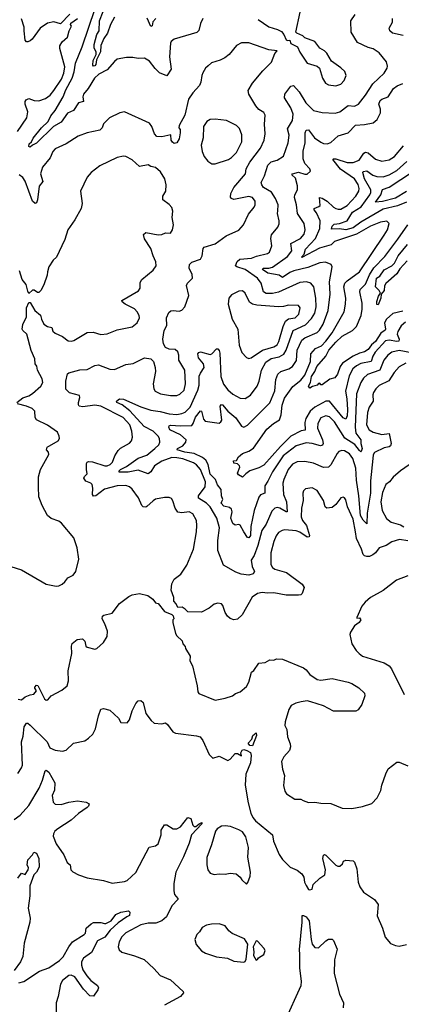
# Model space of a CAD drawing. Extents: x 1550320 to 1685906, y 509093 to 640511.
# Tile 116 of 256: x 1593671 to 1596742, y 568493 to 576414. Entities that reach past the tile are written whole.
import ezdxf

# ---------------------------------------------------------------- set-up
doc = ezdxf.new("R2010")
doc.units = 0

msp = doc.modelspace()

# ---------------------------------------------------------------- linework, layer by layer
at = {"layer": '0CON20XD'}
for points in [[(1594435, 576435.5), (1594402.7, 576375), (1594377, 576305), (1594347.4, 576262.6), (1594322.6, 576207.4), (1594321.5, 576155), (1594288.9, 576091.1), (1594282.5, 576055), (1594275, 576043.1), (1594265, 576040), (1594258.9, 576048.9), (1594262.5, 576085), (1594286.2, 576135), (1594285, 576156.7), (1594270.5, 576185), (1594269.2, 576215), (1594292.2, 576295), (1594310.4, 576325), (1594313.5, 576405), (1594370.7, 576555)], [(1594075, 576458.8), (1593999.3, 576380.7), (1593945, 576398), (1593895, 576387.1), (1593836, 576345), (1593771.2, 576258.8), (1593755, 576243.3), (1593735, 576236.7), (1593725, 576237.5), (1593715, 576250), (1593705.7, 576324.3), (1593707.1, 576355), (1593685, 576420)], [(1595145.6, 576425), (1595125, 576383.3), (1595111.9, 576328.1), (1595097.6, 576312.4), (1594915, 576258.5), (1594889.8, 576240.2), (1594883.8, 576225), (1594877.1, 576115), (1594888.6, 576015), (1594855, 575962.5), (1594795, 575988), (1594760.7, 576020.7), (1594715, 576081.4), (1594675, 576105.8), (1594625, 576102.5), (1594580.3, 576110.3), (1594529.1, 576109.1), (1594455, 576095.8), (1594432.4, 576077.6), (1594375, 576010.8), (1594308.1, 575975), (1594272.7, 575945), (1594220.5, 575859.5), (1594184.5, 575814.5), (1594177.9, 575795), (1594183, 575757), (1594143.7, 575746.3), (1594103.8, 575685), (1594055, 575661.3), (1594005, 575590.2), (1593943.7, 575556.3), (1593805, 575420), (1593774.5, 575405.5), (1593755, 575388.1), (1593744.7, 575394.7), (1593748.1, 575415), (1593765, 575432), (1593779.1, 575460.9), (1593845.2, 575545), (1593899.1, 575595), (1593920.2, 575639.8), (1593955, 575684.6), (1594019.7, 575795), (1594041.1, 575848.9), (1594092, 575945), (1594108.3, 575995), (1594120, 576065), (1594173.3, 576195), (1594278.8, 576505)], [(1596778.6, 573651.4), (1596725, 573620.5), (1596683.6, 573576.4), (1596641.6, 573508.4), (1596565, 573471.5), (1596536.5, 573445), (1596518.2, 573415), (1596513.1, 573395), (1596514.6, 573345), (1596484.3, 573295.7), (1596470.7, 573255), (1596461.3, 573155), (1596483.8, 573115), (1596515, 573095.4), (1596585, 573077.1), (1596644.2, 573084.2), (1596660.5, 573005), (1596655, 572986), (1596645, 572978.1), (1596605, 572970.5), (1596527, 572933), (1596515.5, 572914.5), (1596512.7, 572885), (1596493.7, 572705), (1596493.9, 572605), (1596467.2, 572445), (1596465, 572357.5), (1596435, 572388.1), (1596413.7, 572425), (1596400.6, 572585), (1596380.4, 572710.4), (1596377, 572807), (1596352.5, 572885), (1596325, 572922.3), (1596285, 572946), (1596262.4, 572947.6), (1596239.6, 572940.4), (1596224.7, 572925.3), (1596175, 572832.5), (1596155, 572814), (1596115, 572812.5), (1596035, 572846.2), (1595965, 572859.1), (1595905, 572856.9), (1595867.5, 572837.5), (1595832, 572795), (1595795.3, 572715), (1595787.6, 572685), (1595794.1, 572595), (1595817.6, 572535), (1595824.2, 572455.8), (1595815, 572453.9), (1595765, 572484.6), (1595745, 572489.2), (1595724.3, 572485), (1595700.9, 572459.1), (1595654.8, 572355.2), (1595619.4, 572305), (1595587, 572183), (1595557.3, 572102.7), (1595535, 572066), (1595541.2, 572015), (1595560.9, 571975), (1595549.5, 571955), (1595515, 571946.7), (1595454.2, 571954.2), (1595409.3, 571969.3), (1595310.5, 572025), (1595266.3, 572145), (1595266.2, 572225), (1595279.1, 572325), (1595258.5, 572405), (1595205, 572494.5), (1595174.2, 572524.2), (1595109.5, 572565), (1595110.8, 572585), (1595162.8, 572655), (1595166.7, 572695), (1595126.1, 572796.1), (1595093.3, 572833.3), (1595069.8, 572849.8), (1594985, 572880.2), (1594935, 572890.7), (1594895, 572890.8), (1594815, 572863.5), (1594755.5, 572825), (1594725, 572775.8), (1594705, 572760), (1594625, 572789.6), (1594545, 572774.5), (1594470.8, 572775), (1594470, 572785), (1594480.7, 572795), (1594530.3, 572819.7), (1594625, 572886.4), (1594695, 572911.3), (1594758.2, 572965), (1594789.5, 572995), (1594798.2, 573015), (1594795.4, 573045), (1594784.5, 573065), (1594744.4, 573104.4), (1594672.8, 573142.8), (1594556.4, 573266.4), (1594496.3, 573316.3), (1594452.9, 573335), (1594450, 573345), (1594475, 573363.6), (1594505, 573361.2), (1594645, 573299.2), (1594725, 573272), (1594802.3, 573262.3), (1594875, 573244.3), (1594935, 573238.4), (1594975, 573245.3), (1595002.5, 573257.5), (1595041.7, 573298.3), (1595104.3, 573435), (1595115.2, 573475), (1595114.8, 573545.2), (1595125, 573571.1), (1595156.4, 573615), (1595149.2, 573645), (1595108.9, 573695), (1595104.1, 573725), (1595112.6, 573737.4), (1595125, 573740.9), (1595205, 573720.6), (1595215.8, 573725), (1595255, 573766.2), (1595265, 573766.2), (1595275, 573753.3), (1595280.2, 573730.2), (1595290.6, 573545), (1595311.3, 573481.3), (1595345, 573435.4), (1595385, 573402), (1595445, 573368.5), (1595485, 573366.5), (1595527.4, 573392.6), (1595582.7, 573467.3), (1595597.8, 573505), (1595615.8, 573595), (1595652.1, 573657.9), (1595695, 573688.6), (1595758.9, 573701.1), (1595795.8, 573724.2), (1595814.3, 573755.7), (1595872.4, 573915), (1595969.7, 573960.3), (1596019.4, 574010.6), (1596045, 574053.1), (1596056.1, 574105), (1596053, 574175), (1596037.8, 574265), (1596015, 574293.8), (1595980, 574305), (1595925, 574299.7), (1595755, 574221.6), (1595705, 574211.1), (1595655, 574212.7), (1595633.9, 574225), (1595615.4, 574295), (1595585.4, 574335), (1595485, 574404.8), (1595418.9, 574425), (1595407.7, 574435), (1595420.1, 574469.9), (1595441.2, 574488.8), (1595536.7, 574495), (1595577.9, 574512.1), (1595665.8, 574534.2), (1595682.5, 574545), (1595700, 574595), (1595693.3, 574655), (1595696.5, 574683.5), (1595748.6, 574745), (1595758.7, 574771.3), (1595759.4, 574795), (1595745.6, 574855), (1595747.9, 574877.9), (1595750.4, 574925), (1595729.6, 574975), (1595696.1, 575026.1), (1595633.3, 575065), (1595618.7, 575085), (1595613.6, 575105), (1595642, 575158), (1595667.7, 575245), (1595695, 575269.6), (1595743.8, 575285), (1595792.7, 575317.3), (1595830.4, 575425), (1595838.2, 575485), (1595826.4, 575535), (1595865.8, 575604.2), (1595870.7, 575655), (1595852.8, 575705), (1595801.8, 575785), (1595803.3, 575815), (1595851.7, 575878.3), (1595875, 575884.3), (1595920.9, 575835), (1595972.7, 575745), (1596034.7, 575684.7), (1596105, 575667.1), (1596208.6, 575661.4), (1596247.9, 575672.1), (1596315, 575724), (1596365, 575720), (1596397.5, 575735), (1596453.7, 575806.3), (1596512.2, 575897.8), (1596603.1, 575985), (1596627.1, 576025), (1596629.7, 576040.3), (1596622.5, 576075), (1596565, 576147.1), (1596515, 576179.4), (1596475, 576190), (1596390.7, 576230.7), (1596338.6, 576315), (1596336.9, 576405), (1596369.5, 576455)], [(1596215, 575882.9), (1596255, 575896), (1596282.5, 575925), (1596297.5, 575965), (1596286.8, 575996.8), (1596255, 576028), (1596180.5, 576080.5), (1596143.3, 576145), (1596123.3, 576165), (1596085, 576186.2), (1596045, 576238.8), (1595965, 576267.5), (1595950, 576285), (1595900, 576305), (1595893.3, 576315), (1595927.5, 576475)], [(1593727.5, 575625), (1593735.6, 575674.4), (1593715.5, 575735.5), (1593714.3, 575755), (1593721.5, 575768.5), (1593745, 575779.2), (1593786.7, 575765), (1593825, 575762.5), (1593879.1, 575780.9), (1593915, 575807.3), (1593945.9, 575844.1), (1594007.5, 575935), (1594026.1, 575985), (1594034.1, 576035), (1593995, 576182.5), (1593994.4, 576205), (1594012.6, 576237.4), (1594056, 576275), (1594068.8, 576325), (1594086.4, 576363.6), (1594080, 576375), (1594083, 576387), (1594135, 576423.8)], [(1594765.8, 576425), (1594743, 576397), (1594736.1, 576363.9), (1594725, 576360.5), (1594696.3, 576426.3)], [(1595588.8, 576415), (1595675, 576355.6), (1595746.4, 576336.4), (1595778.3, 576318.3), (1595796, 576295), (1595815, 576252.5), (1595825, 576247.5), (1595845, 576250), (1595851.7, 576221.7), (1595905.8, 576195.8), (1595925, 576153.3), (1595984, 576065), (1596065, 576040), (1596083.8, 576025), (1596108.8, 575945), (1596132.4, 575902.4), (1596155, 575890.8), (1596215, 575882.9)], [(1596756.8, 576286.8), (1596672.5, 576305), (1596648.8, 576325), (1596644, 576345), (1596670, 576395), (1596671.4, 576425)], [(1596795, 572222.9), (1596727.2, 572232.8), (1596667, 572213), (1596620, 572185), (1596563.3, 572165), (1596533.3, 572125), (1596512.3, 572107.7), (1596485, 572096.2), (1596463.6, 572096.4), (1596445, 572101.2), (1596435, 572112.5), (1596422.9, 572155), (1596381.6, 572241.6), (1596373.3, 572295), (1596353.3, 572395), (1596308.9, 572495), (1596295, 572552.5), (1596285, 572568.8), (1596275, 572574), (1596255, 572567.5), (1596215, 572513.8), (1596185, 572490), (1596144, 572484), (1596128.8, 572495), (1596116.9, 572545), (1596065, 572627.1), (1596025, 572647.5), (1595970.5, 572639.5), (1595956, 572625), (1595950, 572605), (1595951.1, 572545), (1595940, 572485), (1595936.2, 572415), (1595947.1, 572385), (1595978.2, 572345), (1596004, 572265), (1596001.2, 572255), (1595985, 572250.8), (1595925, 572291.8), (1595895, 572302.7), (1595805, 572309.5), (1595783.8, 572305), (1595755, 572288.1), (1595735, 572260.8), (1595715.4, 572215), (1595691.5, 572125), (1595691.4, 572031.4), (1595705, 572007.5), (1595725, 571993.3), (1595816.9, 571966.9), (1595945, 571872), (1595959.2, 571845), (1595945, 571796.7), (1595933.9, 571786.1), (1595915, 571784), (1595815, 571785.7), (1595715, 571804.3), (1595665, 571800), (1595623.4, 571806.6), (1595585, 571796.9), (1595542.8, 571767.2), (1595460, 571625), (1595425, 571591.2), (1595395, 571585.8), (1595365, 571597.5), (1595344, 571615), (1595324, 571645), (1595305, 571702.5), (1595293.6, 571713.6), (1595265, 571721.2), (1595235, 571713.3), (1595195, 571678.8), (1595133, 571647), (1595025, 571650), (1595003, 571673), (1594977, 571687), (1594942.5, 571685), (1594930, 571715), (1594910, 571735), (1594912.5, 571765), (1594890, 571825), (1594894.2, 571875), (1594915, 571913.3), (1594966.4, 571953.6), (1595015, 572026.7), (1595068.5, 572155), (1595092.9, 572295), (1595097.1, 572345), (1595092.9, 572385), (1595065, 572438.1), (1595035, 572455.5), (1594975, 572446.5), (1594943.1, 572453.1), (1594923.3, 572485), (1594903.4, 572543.4), (1594891.2, 572561.2), (1594875, 572571.2), (1594835, 572570), (1594765, 572555.6), (1594745, 572544.4), (1594695, 572497.1), (1594685, 572491.9), (1594665, 572494.3), (1594654.4, 572505), (1594627.6, 572567.6), (1594575, 572638.1), (1594555, 572655.5), (1594525, 572666.4), (1594455, 572663.8), (1594352.9, 572637.1), (1594282.5, 572585), (1594265, 572582), (1594256.2, 572595), (1594259.4, 572645), (1594253.1, 572675), (1594244, 572685), (1594201.7, 572701.7), (1594186.9, 572725), (1594191.4, 572738.6), (1594215, 572760), (1594209, 572795), (1594207.9, 572845), (1594212.9, 572855), (1594225, 572860.4), (1594256.2, 572856.2), (1594355, 572823.8), (1594375, 572823.8), (1594400, 572835), (1594418.5, 572855), (1594436.5, 572905), (1594462.4, 572947.6), (1594483, 572967), (1594553.7, 573006.3), (1594569.5, 573025), (1594578.2, 573055), (1594573.4, 573105), (1594557.1, 573155), (1594503.6, 573215), (1594324.7, 573305.3), (1594275, 573312.5), (1594178.7, 573298.7), (1594150, 573305), (1594143.8, 573315), (1594143.9, 573333.9), (1594155.7, 573375), (1594152, 573392), (1594072.1, 573412.1), (1594043, 573443), (1594042, 573505), (1594054.4, 573565), (1594065, 573574.2), (1594155, 573596.5), (1594215, 573600), (1594275, 573632.9), (1594305, 573636.5), (1594395, 573603.3), (1594435, 573600), (1594525, 573639.2), (1594585, 573647.5), (1594675, 573694), (1594725, 573686.2), (1594748.8, 573665), (1594762, 573615), (1594762.5, 573585), (1594745.8, 573485), (1594749.2, 573445), (1594761.2, 573425), (1594804.4, 573404.4), (1594885, 573392.2), (1594935, 573392.2), (1594959.4, 573400.6), (1594993.1, 573435), (1595004.5, 573485), (1595000.5, 573595), (1594952.5, 573675), (1594950.8, 573715), (1594942.3, 573742.3), (1594921.7, 573761.7), (1594875, 573764), (1594845, 573778), (1594827.6, 573807.6), (1594821.5, 573845), (1594834.5, 573915), (1594856.2, 573955), (1594851.2, 574015), (1594871.7, 574058.3), (1594887, 574073), (1594905, 574076), (1594955, 574068.8), (1594975, 574076.2), (1595000, 574105), (1595032, 574195), (1595013.6, 574276.4), (1595022.5, 574295), (1595061.2, 574335), (1595059.2, 574365), (1595035.8, 574415), (1595036.2, 574445), (1595057, 574463), (1595125, 574486.7), (1595140, 574515), (1595146.2, 574573.8), (1595155.8, 574584.2), (1595245, 574611.1), (1595331.2, 574675), (1595435, 574720.6), (1595470.9, 574765), (1595511.1, 574848.9), (1595557.8, 574905), (1595566.7, 574925), (1595566.9, 574955), (1595543.3, 574985), (1595515, 574992.2), (1595395, 574968.9), (1595374.5, 574974.5), (1595367.5, 574987.5), (1595371.1, 575015), (1595395.4, 575064.6), (1595487.3, 575175), (1595493.8, 575215), (1595522.5, 575267.5), (1595608.1, 575381.9), (1595639.6, 575445), (1595646.7, 575495), (1595640, 575575), (1595645.7, 575645), (1595636.6, 575666.6), (1595595, 575690.6), (1595570.5, 575720.5), (1595514.3, 575815), (1595510.6, 575845), (1595545, 575904), (1595628.3, 576001.7), (1595698, 576072), (1595725, 576143.3), (1595742.5, 576165), (1595675, 576172.2), (1595515, 576227.1), (1595455, 576227.1), (1595415, 576207.5), (1595357.5, 576135), (1595322.6, 576107.4), (1595285, 576088.1), (1595213.2, 576066.8), (1595187.2, 576042.8), (1595165.9, 576024.1), (1595145, 575987.5), (1595135.8, 575964.2), (1595129.1, 575910.9), (1595117.5, 575885), (1595063.2, 575826.8), (1595030, 575775), (1594999.6, 575645), (1594954.1, 575564.1), (1594952.5, 575545), (1594961.2, 575531.2), (1594962.9, 575505), (1594953.1, 575455), (1594935, 575424), (1594915, 575418.8), (1594899.5, 575429.5), (1594890, 575445), (1594887.5, 575487.5), (1594815, 575471.1), (1594775, 575475.8), (1594755.8, 575495), (1594734.3, 575554.3), (1594715, 575581.2), (1594515, 575673.3), (1594476.1, 575663.9), (1594393.3, 575625), (1594345, 575576), (1594335, 575543.3), (1594316.7, 575525), (1594212.5, 575505), (1594142.6, 575477.4), (1594045, 575414.4), (1593955.5, 575374.5), (1593937.2, 575352.8), (1593916.1, 575303.9), (1593853.1, 575226.9), (1593837.3, 575175), (1593857.6, 575112.4), (1593828.2, 575075), (1593813.8, 574965), (1593805, 574940.8), (1593795, 574935.8), (1593775, 574953.8), (1593715.2, 575115.2), (1593695, 575145.6), (1593666.4, 575166.4)], [(1596823.4, 573733.4), (1596725, 573751.9), (1596665, 573738.9), (1596634.6, 573715), (1596601.1, 573675), (1596569.6, 573595), (1596470.8, 573559.2), (1596438.8, 573531.2), (1596415, 573494.4), (1596382.3, 573405), (1596370.2, 573135), (1596377.2, 573087.2), (1596417.2, 573035), (1596415.2, 573005), (1596426.4, 572963.6), (1596419.2, 572940.8), (1596415, 572938.1), (1596405, 572948.2), (1596367.7, 572997.7), (1596287.2, 573047.2), (1596205, 573178.8), (1596165, 573218.9), (1596134, 573226), (1596095, 573210), (1596068.9, 573165), (1596067.6, 573127.6), (1596108.6, 573035), (1596113.2, 573005), (1596108.5, 572991.5), (1596092.8, 572987.2), (1596025, 573005.8), (1595975, 573010.3), (1595895, 572986.4), (1595792.5, 572905), (1595704.4, 572775.6), (1595668.5, 572701.5), (1595643.5, 572665), (1595644.5, 572605.5), (1595609.2, 572590.8), (1595595, 572572.5), (1595558.6, 572465), (1595531.8, 572338.2), (1595527.6, 572265), (1595515, 572245.6), (1595505, 572248.1), (1595473.7, 572293.7), (1595445, 572348.8), (1595435, 572354), (1595405, 572347.5), (1595385, 572360.8), (1595370.5, 572405), (1595380, 572455), (1595376.2, 572476.2), (1595359.1, 572489.1), (1595315, 572500), (1595292.5, 572525), (1595297.5, 572537.5), (1595305.2, 572555), (1595295.9, 572585), (1595291.9, 572635), (1595262.9, 572672.9), (1595245.8, 572715), (1595205, 572757.5), (1595186.5, 572836.5), (1595170.1, 572870.1), (1595142, 572892), (1595075, 572925.2), (1594999.2, 572935), (1594939.4, 572955), (1594940, 572965), (1594985, 572985.5), (1595007.1, 573015), (1595009.5, 573035), (1594964.7, 573074.7), (1594880, 573115), (1594870, 573135), (1594872.5, 573147.5), (1594885, 573152.2), (1594965, 573146.4), (1595055, 573150.5), (1595065.7, 573164.3), (1595085, 573217.5), (1595125, 573267.5), (1595135, 573263.8), (1595150.8, 573200.8), (1595163.7, 573183.7), (1595275, 573169.2), (1595290.6, 573179.4), (1595296.6, 573193.4), (1595283.1, 573305), (1595295, 573319.2), (1595303.3, 573315), (1595345.5, 573265), (1595411.2, 573211.2), (1595455, 573144), (1595475, 573137.1), (1595505, 573152.9), (1595685, 573332.5), (1595725, 573428.8), (1595731.5, 573518.5), (1595747.8, 573562.2), (1595772, 573585), (1595835.8, 573604.2), (1595865.5, 573625), (1595898.1, 573671.9), (1595903.4, 573755), (1595942.7, 573837.3), (1595965, 573853.6), (1596065, 573898.2), (1596084.4, 573915.6), (1596114, 573966), (1596153.5, 574075), (1596169.1, 574205), (1596164.7, 574304.7), (1596185.9, 574425.9), (1596176.7, 574445), (1596132.4, 574462.4), (1596085, 574458.8), (1595989.1, 574420.9), (1595876.9, 574395), (1595845, 574381.4), (1595785, 574340), (1595759.3, 574359.3), (1595668.5, 574375), (1595626.2, 574405), (1595630, 574415), (1595675, 574415.2), (1595705.8, 574424.2), (1595825, 574509.3), (1595860, 574555), (1595854.2, 574615), (1595931.8, 574655), (1595960, 574690), (1595968.4, 574725), (1595960.9, 574775), (1595905.9, 574855), (1595899.3, 574925), (1595883.6, 574985), (1595885.5, 575005), (1595907.5, 575045), (1595907.7, 575077.7), (1595890.4, 575140.4), (1595861.2, 575165), (1595867.5, 575175), (1595915, 575186.9), (1595965, 575171.8), (1595985, 575172.2), (1596011.2, 575195), (1596006.2, 575215), (1595966.1, 575256.1), (1595953.5, 575295), (1595952.6, 575357.4), (1595967.6, 575425), (1595967.5, 575505), (1595975, 575526.9), (1595995, 575528.5), (1596044.2, 575464.2), (1596095, 575428.1), (1596115, 575418.1), (1596145, 575416.7), (1596173.6, 575426.4), (1596235, 575480), (1596313.8, 575505), (1596374.6, 575565.4), (1596445, 575570), (1596515.5, 575584.5), (1596547.3, 575612.7), (1596575.4, 575664.6), (1596575.4, 575695), (1596562.1, 575735), (1596571.8, 575765), (1596585, 575776.2), (1596637.5, 575795), (1596679.3, 575860.7), (1596708, 575882), (1596755, 575901.5)], [(1593654, 575516), (1593727.5, 575625)], [(1595245, 575254.2), (1595350.6, 575289.4), (1595375, 575304.4), (1595414.4, 575345), (1595457.6, 575432.4), (1595458.6, 575488.6), (1595439.8, 575539.8), (1595415, 575562), (1595334.2, 575604.2), (1595245, 575614.3), (1595205, 575610.8), (1595175.6, 575594.4), (1595149.4, 575555), (1595147.5, 575465), (1595132.2, 575405), (1595138.6, 575355), (1595155.8, 575315), (1595185, 575276.2), (1595215.9, 575255.9), (1595245, 575254.2)], [(1596775, 573980), (1596739.9, 573950.1), (1596713.1, 573905), (1596709.4, 573885), (1596724.1, 573845), (1596721.7, 573828.3), (1596705, 573824.4), (1596644, 573836), (1596615, 573829.7), (1596531.3, 573738.7), (1596513.3, 573706.7), (1596500.4, 573665), (1596415, 573647), (1596380.6, 573629.4), (1596352, 573605), (1596321.9, 573548.1), (1596292.3, 573425), (1596303.3, 573365), (1596309, 573275), (1596305, 573226.7), (1596295, 573200.6), (1596275, 573210), (1596165, 573344.6), (1596135, 573346.5), (1596045, 573296.4), (1596009.3, 573265), (1595972.5, 573205), (1595966.2, 573175), (1595968.7, 573111.3), (1595935, 573107.3), (1595853.8, 573065), (1595768.7, 572981.3), (1595635, 572831.6), (1595595, 572808.7), (1595524, 572785), (1595489.5, 572760.5), (1595465, 572734), (1595432.4, 572752.4), (1595423.8, 572765), (1595442.5, 572815), (1595440, 572825), (1595425, 572840), (1595395, 572847.5), (1595392.5, 572865), (1595415, 572866.7), (1595432.7, 572897.3), (1595463.3, 572925), (1595515, 572942.5), (1595552.8, 572967.2), (1595660.3, 573119.7), (1595714.2, 573165.8), (1595761.5, 573195), (1595775.3, 573235), (1595783.8, 573313.8), (1595801.2, 573368.8), (1595867.7, 573462.3), (1595934.2, 573515), (1595965.2, 573555), (1596010.4, 573665), (1596012.9, 573727.1), (1596051.4, 573768.6), (1596100.8, 573789.2), (1596135, 573827.3), (1596185, 573896.2), (1596281.8, 574065), (1596294.1, 574125.9), (1596296.3, 574175), (1596279.5, 574265), (1596286.6, 574295), (1596305, 574314.6), (1596405, 574385.4), (1596605, 574681.9), (1596632.1, 574725), (1596645.4, 574775.4), (1596625, 574792.9), (1596575, 574786.2), (1596495, 574753.2), (1596381.1, 574688.9), (1596205, 574630.8), (1596176.6, 574603.4), (1596084, 574576), (1595942, 574502), (1595938, 574505), (1595961.5, 574528.5), (1595971.4, 574568.6), (1596051.6, 574655), (1596087.4, 574735), (1596090, 574795), (1596060.6, 574860.6), (1596040.4, 574885), (1596040, 574895), (1596079.5, 574910.5), (1596089.2, 574920.8), (1596084, 574985), (1596105, 574979.2), (1596145, 574953.3), (1596195, 574907.1), (1596216.2, 574895), (1596235, 574888.9), (1596255, 574891.1), (1596305, 574920.5), (1596377.3, 574995), (1596400, 575035), (1596404, 575055), (1596395, 575089.4), (1596365, 575133.9), (1596253, 575213), (1596191.1, 575288.9), (1596195.6, 575294.4), (1596216, 575294), (1596305, 575265.7), (1596355, 575265.7), (1596403.8, 575285), (1596440, 575340), (1596455, 575348.4), (1596475, 575342), (1596535, 575291.5), (1596585, 575276.7), (1596643.3, 575286.7), (1596687.2, 575312.8), (1596760.7, 575399.3)], [(1593648.8, 573335), (1593695, 573372.3), (1593745, 573388.2), (1593775, 573406), (1593840.5, 573465), (1593856.5, 573495), (1593852.9, 573525), (1593814.4, 573595), (1593808.2, 573628.2), (1593794.3, 573645), (1593792.9, 573685), (1593762, 573752), (1593727.5, 573885), (1593695, 573913.3), (1593691.2, 573925), (1593695, 573962.5), (1593724.3, 574025), (1593724.4, 574095.6), (1593745, 574140), (1593755, 574140), (1593793.8, 574075), (1593838.3, 574038.3), (1593846.7, 574005), (1593866.2, 573965), (1593895, 573946.7), (1593928.1, 573938.1), (1593937.9, 573907.9), (1593955, 573892), (1594015, 573866.7), (1594061.7, 573831.7), (1594085, 573827.5), (1594107.3, 573832.7), (1594215, 573897.5), (1594261.7, 573901.7), (1594325, 573882), (1594374.2, 573885.8), (1594455, 573918.1), (1594576.4, 573943.6), (1594617.1, 573975), (1594634.5, 574015), (1594631.2, 574035), (1594615.4, 574065), (1594595, 574088), (1594519.2, 574125), (1594496.2, 574145), (1594493.8, 574155), (1594626.3, 574233.7), (1594640, 574255), (1594641.1, 574298.9), (1594654.2, 574325), (1594745, 574398), (1594768.6, 574435), (1594766.4, 574466.4), (1594743.6, 574513.6), (1594725, 574573.3), (1594675, 574650), (1594666.7, 574685), (1594685, 574701.2), (1594785, 574684), (1594815, 574687.5), (1594845, 574700), (1594885, 574697.5), (1594901.2, 574725), (1594909.4, 574765), (1594897.5, 574822.5), (1594904.3, 574875), (1594895, 574903.3), (1594875, 574928.8), (1594823.8, 574965), (1594824, 574995), (1594845.7, 575035), (1594848.9, 575085), (1594837.8, 575135), (1594805, 575189.2), (1594765, 575224.3), (1594725, 575233.1), (1594705.5, 575245.5), (1594634.4, 575234.4), (1594577.2, 575287.2), (1594525, 575312.9), (1594505, 575315.7), (1594455, 575304.4), (1594315, 575238.1), (1594245.4, 575184.6), (1594215, 575146.2), (1594159.2, 575035), (1594173.3, 574935), (1594166, 574895), (1594115.5, 574804.5), (1594058.8, 574725), (1594033.8, 574645), (1594008.8, 574595), (1593966.2, 574505), (1593941.2, 574478.8), (1593906.2, 574425), (1593893.3, 574385), (1593891.7, 574358.3), (1593865, 574280), (1593840, 574235), (1593825, 574220), (1593815, 574220), (1593787, 574237), (1593775, 574237.5), (1593745, 574212.5), (1593735, 574230), (1593723.9, 574283.9), (1593690, 574325), (1593668.6, 574395)], [(1596785, 574946.4), (1596712.1, 574917.9), (1596595, 574890), (1596415, 574785.9), (1596355, 574739.7), (1596295, 574723.2), (1596245, 574731), (1596179.3, 574729.3), (1596185, 574752.5), (1596201.8, 574768.2), (1596245, 574773.7), (1596305.2, 574795), (1596348.9, 574865), (1596420.2, 574909.8), (1596489.4, 575005), (1596496.9, 575025), (1596495.9, 575045), (1596446, 575135), (1596431.8, 575185), (1596435, 575193.8), (1596465, 575198.7), (1596513.2, 575163.2), (1596545, 575152.4), (1596595, 575151.2), (1596645, 575166.2), (1596705, 575201.2), (1596786.5, 575273.5)], [(1596785, 575030.9), (1596695, 574977.4), (1596591.8, 574951.8), (1596534.4, 574945), (1596577.1, 575005), (1596590.8, 575049.2), (1596645, 575067.7), (1596925, 575253.2)], [(1596755, 574070.3), (1596675, 574049.3), (1596622.5, 574005), (1596605.8, 573975), (1596616, 573925), (1596612.2, 573917.8), (1596578.5, 573891.5), (1596535, 573825.2), (1596502.6, 573797.4), (1596475, 573761.5), (1596445, 573741.1), (1596405, 573730.3), (1596353.9, 573706.1), (1596269.9, 573650.1), (1596248.8, 573625), (1596227.8, 573562.2), (1596207.5, 573532.5), (1596167.6, 573522.4), (1596105, 573476.7), (1596095, 573477.5), (1596085, 573490), (1596075, 573487.5), (1596065.8, 573474.2), (1596026, 573464), (1596005, 573450), (1595994, 573465), (1596010, 573495), (1596019.6, 573545), (1596046.8, 573585), (1596061.7, 573625), (1596135, 573708.4), (1596159.9, 573755), (1596215, 573820.5), (1596265, 573868.9), (1596348.5, 573915), (1596380.7, 573945), (1596417.8, 574035), (1596428.3, 574085), (1596428, 574135), (1596407.3, 574225), (1596410, 574245), (1596454.1, 574285.9), (1596487.1, 574362.9), (1596520.7, 574419.3), (1596610.6, 574509.4), (1596715, 574649.6), (1596794, 574765)], [(1596788, 574475), (1596729.9, 574410.1), (1596705, 574370.7), (1596618.5, 574291.5), (1596606.2, 574273.8), (1596603.2, 574235), (1596580, 574205), (1596577.7, 574175), (1596555, 574120.8), (1596545, 574122.5), (1596545, 574147.5), (1596558.9, 574191.1), (1596574, 574215), (1596564.3, 574235), (1596534.1, 574265), (1596542, 574335), (1596568, 574352), (1596605, 574401.7), (1596665, 574434), (1596686.3, 574455), (1596715.8, 574515), (1596792, 574605)], [(1595515, 573689.4), (1595535, 573694.5), (1595625, 573755.2), (1595717.2, 573782.8), (1595741.7, 573798.3), (1595757.1, 573825), (1595790, 573945), (1595810.9, 573989.1), (1595835, 574006.9), (1595888.8, 574015), (1595917.8, 574045), (1595928.6, 574095), (1595915, 574113.8), (1595835, 574117.5), (1595795, 574105.6), (1595755, 574103.1), (1595578.7, 574118.7), (1595545, 574126.2), (1595520.7, 574140.7), (1595486.7, 574215), (1595465, 574232.9), (1595435, 574231.4), (1595375, 574202), (1595352.9, 574175), (1595349.2, 574125), (1595380, 574005), (1595425.5, 573925), (1595436.6, 573796.6), (1595457.5, 573737.5), (1595495, 573695.7), (1595515, 573689.4)], [(1593600, 572015), (1593685, 571988.8), (1593885, 571872), (1593965, 571857.1), (1593985, 571859.2), (1594011.7, 571871.7), (1594035, 571891.2), (1594058, 571925), (1594100, 571945), (1594122.5, 571975), (1594146.2, 572075), (1594132.2, 572165), (1594106.7, 572245), (1594006.2, 572365), (1593985, 572379.2), (1593925, 572400.8), (1593895, 572426.2), (1593852, 572505), (1593825.8, 572575), (1593821.1, 572655), (1593823.3, 572736.7), (1593837.5, 572795), (1593904.4, 572915), (1593902.9, 572935), (1593887.5, 572955), (1593890.8, 572975), (1593980.6, 573025), (1593990.5, 573045), (1593988.9, 573065), (1593974, 573095), (1593895, 573153.3), (1593807.3, 573195), (1593796, 573215), (1593791.8, 573265), (1593771.5, 573285), (1593725, 573305.3), (1593652.5, 573325)], [(1596848.3, 572861.7), (1596735, 572785.8), (1596677.5, 572735), (1596645.8, 572695), (1596618, 572675), (1596590.2, 572609.8), (1596576.1, 572535), (1596586.7, 572465), (1596622.5, 572402.5), (1596661.6, 572371.6), (1596735, 572350.8), (1596762.1, 572335)], [(1596795, 571939.2), (1596704.7, 571905.3), (1596597, 571823), (1596493.7, 571766.3), (1596451.1, 571728.9), (1596424.3, 571695.7), (1596383.3, 571605), (1596385, 571600), (1596405, 571602.5), (1596416.2, 571585), (1596403.3, 571565), (1596365, 571538.8), (1596332.8, 571487.2), (1596328, 571468), (1596342.9, 571392.9), (1596378.3, 571338.3), (1596402, 571315), (1596430, 571295), (1596605, 571239.2), (1596643.8, 571215), (1596662.7, 571192.7), (1596765.5, 570985.5)], [(1593657.1, 570947.1), (1593685, 570942.5), (1593715, 570966), (1593755, 570983.8), (1593785, 570988.8), (1593806.7, 571015), (1593793.3, 571035), (1593793.3, 571045), (1593805, 571060), (1593817, 571057), (1593871.1, 570951.1), (1593885, 570940), (1593898.3, 570941.7), (1593925, 570975.7), (1594010.8, 571019.2), (1594053.9, 571056.1), (1594064.2, 571095), (1594060, 571175), (1594089.4, 571315), (1594086.9, 571375), (1594093.8, 571396.2), (1594133.4, 571426.6), (1594175, 571433.3), (1594194.2, 571414.2), (1594204.2, 571375), (1594213.8, 571365), (1594275, 571348.8), (1594292.5, 571355), (1594345.7, 571404.3), (1594375, 571452.5), (1594377.1, 571495), (1594355.7, 571555), (1594333.8, 571595), (1594336.7, 571615), (1594347.5, 571622.5), (1594415, 571638.8), (1594475, 571716.7), (1594550, 571775), (1594575, 571787.5), (1594635, 571796.7), (1594701.7, 571781.7), (1594743, 571753), (1594763.9, 571723.9), (1594786.4, 571716.4), (1594835, 571652.5), (1594895, 571630), (1594907, 571617), (1594910, 571595), (1594903, 571587), (1594902.5, 571565), (1594924, 571475), (1594935, 571456.7), (1594977, 571417), (1594985, 571392.5), (1595002.5, 571372.5), (1595006.2, 571355), (1595041.4, 571295), (1595040.6, 571255), (1595061.2, 571215), (1595099.2, 571055), (1595105, 571006.7), (1595113.5, 570993.5), (1595245, 570940.8), (1595324.1, 570955.9), (1595384.2, 570975.8), (1595406.9, 570993.1), (1595445, 571007.5), (1595495, 571050), (1595514.2, 571085), (1595536.2, 571163.8), (1595555, 571177.5), (1595595, 571236.7), (1595646.4, 571243.6), (1595685, 571263.3), (1595715, 571262.5), (1595737, 571273), (1595785, 571270.8), (1595955, 571199.5), (1595975.6, 571185), (1596005.8, 571145), (1596065, 571106.5), (1596095, 571101.8), (1596185, 571114.4), (1596313.3, 571085), (1596345, 571073.1), (1596399.7, 571039.7), (1596445.7, 570995.7), (1596448.1, 570975), (1596424.8, 570905), (1596395, 570862.2), (1596375, 570851.1), (1596195, 570851.4), (1596115, 570893.1), (1596014.2, 570925.8), (1595985, 570933.3), (1595935, 570926.7), (1595892.5, 570915), (1595855, 570896.2), (1595838, 570865), (1595806, 570765), (1595804, 570735), (1595820, 570705), (1595826.7, 570645), (1595848.8, 570588.8), (1595851.2, 570565), (1595842, 570535), (1595796.2, 570485), (1595778.8, 570445), (1595786.2, 570385), (1595800.8, 570335), (1595794.3, 570254.3), (1595805, 570207.5), (1595818.8, 570185), (1595885, 570144.2), (1595933, 570143), (1595951.2, 570131.2), (1595995, 570117.5), (1596045, 570119.2), (1596095, 570110), (1596175, 570108.8), (1596265, 570071.2), (1596345, 570068), (1596430, 570085), (1596505, 570108.8), (1596546.8, 570153.2), (1596577.3, 570212.7), (1596585.8, 570255), (1596618, 570348), (1596635, 570386.2), (1596705, 570441.2), (1596725, 570441.2), (1596795, 570412)], [(1593655, 570350), (1593685.5, 570394.5), (1593693.4, 570416.6), (1593684.6, 570605.4), (1593698.7, 570651.3), (1593707.1, 570725), (1593725, 570754.4), (1593735, 570754.4), (1593755, 570739.1), (1593891.2, 570605), (1593913.3, 570555), (1593955, 570537.5), (1594015, 570530), (1594043.6, 570536.4), (1594105, 570593.3), (1594195, 570613.8), (1594225, 570633.3), (1594259.2, 570665), (1594280.4, 570709.6), (1594305.5, 570814.5), (1594325, 570867.5), (1594345, 570872.5), (1594395, 570860), (1594466, 570796), (1594485, 570760), (1594535, 570757.5), (1594555, 570782.5), (1594575.7, 570854.3), (1594605, 570912.5), (1594625, 570933.3), (1594645, 570936.2), (1594665, 570920), (1594685, 570832.5), (1594730, 570775), (1594753.9, 570753.9), (1594815, 570750), (1594845, 570756.7), (1594860, 570745), (1594903.3, 570685), (1594925, 570673.1), (1595095, 570654.1), (1595122.5, 570645), (1595144.7, 570615), (1595195, 570503.8), (1595225, 570474), (1595275, 570488), (1595345, 570454.3), (1595364, 570465), (1595405, 570510), (1595425, 570511.2), (1595455, 570492.5), (1595451.2, 570515), (1595462.2, 570537.8), (1595475, 570544), (1595500, 570535), (1595528.6, 570518.6), (1595534.3, 570495), (1595528.5, 570435), (1595490.9, 570345), (1595484.4, 570255), (1595508.5, 570115), (1595531.2, 570031.2), (1595547.8, 569995), (1595569.5, 569969.5), (1595706.2, 569855), (1595713.8, 569805), (1595758.8, 569698.8), (1595785, 569656.7), (1595847, 569597), (1595905, 569572), (1595942.7, 569542.7), (1595958.8, 569515), (1595964, 569475), (1595975, 569450), (1595995, 569417.5), (1596007, 569413), (1596025, 569420), (1596033.6, 569456.4), (1596085, 569506.7), (1596126, 569535), (1596130.8, 569575), (1596110, 569665), (1596115, 569692.5), (1596125, 569697.5), (1596135, 569693.3), (1596215, 569613.3), (1596230, 569605), (1596247.5, 569605), (1596268.3, 569621.7), (1596277.5, 569645), (1596295, 569653.3), (1596355, 569645.8), (1596365, 569636), (1596383.8, 569583.8), (1596394.4, 569475), (1596407.9, 569437.9), (1596438.8, 569395), (1596525, 569336), (1596556.2, 569295), (1596548, 569205), (1596590.6, 569105), (1596611.7, 569031.7), (1596655, 568982.9), (1596695, 568965.6), (1596725, 568961.8), (1596785, 568972.9)], [(1595545, 570573.3), (1595523.9, 570573.9), (1595510, 570595), (1595538.8, 570625), (1595546.7, 570655), (1595575, 570676.7), (1595576.2, 570656.2), (1595545, 570573.3)], [(1593625, 569980), (1593675.7, 570015), (1593745, 570091.1), (1593828.2, 570231.8), (1593854.5, 570295.5), (1593875, 570370), (1593883.3, 570376.7), (1593905, 570359.2), (1593952.5, 570275), (1593949.7, 570215), (1593932.4, 570172.4), (1593939.1, 570119.1), (1593955, 570102.5), (1594005, 570100.6), (1594065, 570118.5), (1594135, 570128.8), (1594205, 570120), (1594228.6, 570105), (1594225, 570086.7), (1594215, 570075.8), (1594145, 570027.5), (1594085.2, 569974.8), (1593976.5, 569905), (1593953.6, 569885), (1593941.8, 569865), (1593940.5, 569845), (1593963.3, 569785), (1594025, 569696.7), (1594053.9, 569633.9), (1594077.5, 569615), (1594083.3, 569575), (1594097.7, 569557.7), (1594144.2, 569534.2), (1594215, 569510), (1594345, 569488.6), (1594415, 569468), (1594515, 569480.8), (1594535, 569490), (1594605, 569552), (1594665, 569666.2), (1594713, 569757), (1594765, 569768.8), (1594785, 569783.3), (1594810.6, 569855), (1594808, 569895), (1594835, 569936), (1594855, 569936), (1594905, 569904.2), (1594935, 569904), (1594965, 569920.8), (1595025, 569996.7), (1595047.3, 569987.3), (1595064.3, 569935), (1595075, 569924.3), (1595087.9, 569922.1), (1595115, 569946), (1595137.5, 569955), (1595137.5, 569945), (1595054.5, 569855), (1595035, 569790), (1594990.1, 569679.9), (1594928.5, 569555), (1594910.4, 569465), (1594910, 569405), (1594917.5, 569377.5), (1594942.5, 569345), (1594944, 569335), (1594895, 569284), (1594852.2, 569197.8), (1594815.4, 569164.6), (1594765.5, 569144.5), (1594705, 569146.7), (1594645, 569133.1), (1594525, 569068.6), (1594492.5, 569035), (1594472.5, 568995), (1594462, 568955), (1594471.2, 568931.2), (1594492.3, 568912.3), (1594595, 568884), (1594672.1, 568852.1), (1594750.9, 568780.9), (1594800, 568725), (1594885, 568690), (1594986.7, 568595), (1594990, 568585), (1594965, 568556.7), (1594835, 568486.2)], [(1595495, 569460), (1595507, 569473), (1595525.8, 569524.2), (1595528, 569555), (1595506.9, 569676.9), (1595512.5, 569755), (1595490.4, 569840.4), (1595465, 569880), (1595435, 569896.4), (1595367.6, 569922.4), (1595325, 569928.9), (1595293.7, 569926.3), (1595261.1, 569905), (1595245.6, 569885), (1595214.3, 569775), (1595177.1, 569675), (1595175.9, 569615.9), (1595184.2, 569574.2), (1595205, 569546.7), (1595235, 569536.2), (1595275, 569542), (1595325, 569540), (1595365, 569548), (1595411.7, 569541.7), (1595446.4, 569516.4), (1595457.5, 569495), (1595495, 569460)], [(1593655, 569507.8), (1593685, 569548.2), (1593715, 569538), (1593738.9, 569575), (1593740.5, 569590.5), (1593731.5, 569615), (1593735, 569656.2), (1593772.5, 569695), (1593785, 569717.5), (1593805, 569710), (1593825.7, 569665), (1593826.7, 569595), (1593805, 569556.2), (1593784.2, 569535), (1593753.5, 569445), (1593751.2, 569365), (1593738.9, 569265), (1593755.4, 569185), (1593753.5, 569155), (1593707.1, 568985), (1593695, 568877.5), (1593676.9, 568835), (1593626.9, 568765)], [(1593665, 568665.5), (1593704, 568676), (1593830.7, 568759.3), (1593905, 568785.3), (1593990, 568845), (1594020, 568875), (1594065, 568954), (1594095.7, 568995), (1594190, 569055), (1594200, 569065), (1594206.7, 569105), (1594245, 569140), (1594265, 569151.2), (1594325, 569151.2), (1594352, 569142), (1594365, 569144.2), (1594405.6, 569164.4), (1594444.3, 569215), (1594485, 569235.4), (1594547.5, 569245), (1594558, 569235), (1594555, 569206.7), (1594532.5, 569197.5), (1594462.8, 569147.2), (1594399.8, 569090.2), (1594355, 569033), (1594296.8, 569003.2), (1594249.2, 568910.8), (1594183.5, 568865), (1594169.2, 568835), (1594167.1, 568807.1), (1594179, 568769), (1594211.2, 568721.2), (1594243.8, 568683.8), (1594296, 568645), (1594303.8, 568625), (1594299.5, 568610.5), (1594265, 568557.5), (1594235, 568561.2), (1594185, 568615.8), (1594115.2, 568715.2), (1594085, 568726.9), (1594065, 568724.6), (1594016.1, 568685), (1593998.2, 568655), (1593979.5, 568555), (1593963.1, 568505), (1593965.8, 568354.2)], [(1595804, 568355), (1595935.6, 568644.4), (1595938.2, 568675), (1595925.4, 568785), (1595925.4, 568894.6), (1595921.8, 568935), (1595944.7, 569155), (1595945, 569206), (1595955, 569208.5), (1595975, 569196.2), (1596000.6, 569165), (1596015.6, 569015), (1596025.7, 568975.7), (1596045, 568950), (1596075, 568946), (1596135, 569004), (1596155, 569016), (1596185, 569018), (1596197.3, 569007.3), (1596225.8, 568935.8), (1596205, 568850), (1596200.6, 568740.6), (1596245.6, 568575.6), (1596278, 568505), (1596274.3, 568465)], [(1595475, 568831.2), (1595485, 568836.7), (1595494.4, 568855.6), (1595507.9, 568977.9), (1595479.3, 569019.3), (1595381.2, 569061.2), (1595353.3, 569085), (1595324.1, 569124.1), (1595275, 569139.2), (1595215, 569137.5), (1595175, 569129.2), (1595138.3, 569111.7), (1595116.7, 569075), (1595095.9, 569054.1), (1595081.2, 569015), (1595090, 568975), (1595135, 568923.8), (1595165, 568904), (1595255, 568874.2), (1595344.1, 568864.1), (1595395, 568840), (1595475, 568831.2)], [(1595575, 568847.5), (1595585, 568852.5), (1595593.6, 568866.4), (1595635, 568892.5), (1595646.7, 568925), (1595636.7, 568945), (1595585, 569000), (1595575, 569003.3), (1595550, 568955), (1595556, 568915), (1595552, 568885), (1595575, 568847.5)]]:
    msp.add_lwpolyline(points, dxfattribs=at)

doc.saveas('drawing.dxf')
